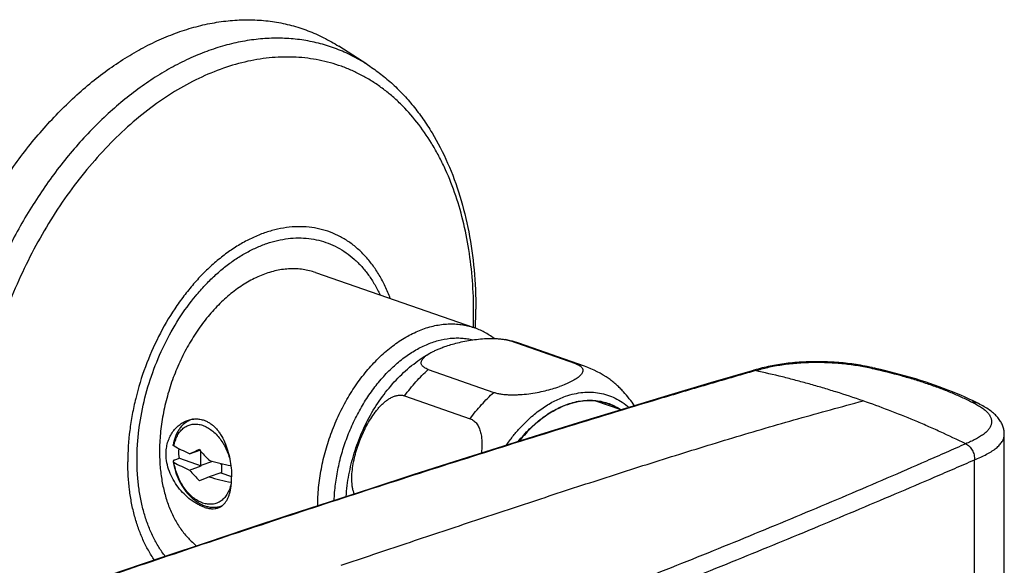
# Model space of a CAD drawing. Header units: millimetres. Extents: x 53 to 508, y -121 to 204.
# Tile 14 of 18: x 423 to 508, y 7 to 54. Entities that reach past the tile are written whole.
import ezdxf

# ---------------------------------------------------------------- set-up
doc = ezdxf.new("R2010")
doc.units = ezdxf.units.MM
doc.header["$LTSCALE"] = 23.1
doc.layers.get('0').update_dxf_attribs({"linetype": 'CONTINUOUS'})

msp = doc.modelspace()

# ---------------------------------------------------------------- linework, layer by layer
at = {"color": 7, "linetype": 'CONTINUOUS'}
for p, q in [((452.977, 50.651), (450.565, 52.195)), ((448.564, 32.663), (462.211, 27.906)), ((471.014, 24.783), (465.357, 26.755)), ((471.757, 24.579), (466.1, 26.551)), ((458.286, 24.29), (463.943, 22.318)), ((496.588, 24.453), (496.886, 24.387)), ((496.886, 24.387), (496.886, 24.387)), ((456.241, 22.012), (461.897, 20.04)), ((474.918, 20.806), (472.752, 21.561)), ((437.979, 20.007), (437.857, 19.964)), ((507.995, 3.019), (507.995, 18.669)), ((437.688, 17.017), (438.577, 17.327)), ((438.664, 16.002), (438.664, 17.224)), ((436.415, 16.487), (436.805, 16.623)), ((436.805, 16.623), (438.698, 15.963)), ((439.657, 16.348), (438.664, 16.002)), ((440.431, 16.101), (440.379, 16.16)), ((440.431, 16.147), (440.431, 15.386)), ((437.688, 15.611), (438.698, 15.963)), ((438.664, 16.002), (438.698, 15.963)), ((440.397, 15.371), (439.387, 15.019)), ((440.397, 15.371), (440.431, 15.386)), ((440.397, 15.371), (441.315, 15.051)), ((440.455, 12.5), (440.459, 12.503)), ((440.455, 12.5), (440.459, 12.503)), ((440.464, 12.507), (440.457, 12.504))]:
    msp.add_line(p, q, dxfattribs=at)
at = {"color": 9, "linetype": 'CONTINUOUS'}
for p, q in [((505.428, 0.626), (505.428, 16.491)), ((440.464, 12.507), (440.457, 12.504))]:
    msp.add_line(p, q, dxfattribs=at)
at = {"color": 7, "linetype": 'CONTINUOUS'}
for points in [[(496.588, 24.453), (496.378, 24.498), (496.174, 24.54), (495.974, 24.579), (495.778, 24.616), (495.586, 24.651), (495.396, 24.683), (495.208, 24.713), (495.021, 24.741), (494.836, 24.767), (494.651, 24.791), (494.466, 24.813), (494.28, 24.834), (494.093, 24.853), (493.904, 24.871), (493.713, 24.887), (493.52, 24.901), (493.326, 24.914), (493.129, 24.926), (492.931, 24.936), (492.731, 24.944), (492.531, 24.95), (492.329, 24.955), (492.126, 24.958), (491.922, 24.96), (491.718, 24.96), (491.515, 24.958), (491.311, 24.954), (491.108, 24.949), (490.905, 24.942), (490.704, 24.933), (490.504, 24.922), (490.306, 24.91), (490.11, 24.897), (489.916, 24.881), (489.724, 24.864), (489.535, 24.846), (489.348, 24.826), (489.165, 24.804), (488.985, 24.782), (488.807, 24.757), (488.631, 24.731), (488.458, 24.704), (488.287, 24.675), (488.118, 24.645), (487.949, 24.613), (487.78, 24.579), (487.612, 24.542), (487.442, 24.504), (487.271, 24.464), (487.099, 24.421), (486.925, 24.375), (486.748, 24.328), (486.569, 24.277), (486.385, 24.225), (486.245, 24.185)], [(486.246, 24.183), (482.644, 23.125), (478.994, 22.038), (475.298, 20.922), (471.587, 19.787), (467.896, 18.644), (464.224, 17.494), (460.577, 16.339), (456.958, 15.181), (453.383, 14.028), (449.822, 12.871), (446.249, 11.7), (442.676, 10.52), (439.106, 9.332), (435.541, 8.136), (431.983, 6.932), (428.433, 5.721), (424.893, 4.502), (421.365, 3.278)], [(505.641, 21.41), (505.308, 21.576), (504.96, 21.742), (504.607, 21.904), (504.247, 22.062), (503.882, 22.217), (503.512, 22.368), (503.135, 22.517), (502.754, 22.662), (502.367, 22.805), (501.974, 22.944), (501.576, 23.081), (501.172, 23.215), (500.763, 23.346), (500.349, 23.474), (499.93, 23.599), (499.506, 23.721), (499.078, 23.841), (498.645, 23.957), (498.208, 24.07), (497.767, 24.18), (497.321, 24.287), (496.886, 24.387)], [(507.996, 18.675), (507.995, 18.733), (507.991, 18.816), (507.984, 18.899), (507.973, 18.982), (507.959, 19.066), (507.941, 19.149), (507.92, 19.232), (507.896, 19.315), (507.867, 19.398), (507.836, 19.481), (507.8, 19.563), (507.76, 19.646), (507.716, 19.728), (507.668, 19.811), (507.616, 19.893), (507.56, 19.975), (507.5, 20.056), (507.436, 20.135), (507.369, 20.214), (507.297, 20.292), (507.222, 20.368), (507.144, 20.442), (507.061, 20.516), (506.975, 20.588), (506.885, 20.66), (506.791, 20.731), (506.693, 20.801), (506.591, 20.871), (506.484, 20.941), (506.373, 21.009), (506.259, 21.078), (506.141, 21.145), (506.019, 21.213), (505.893, 21.28), (505.764, 21.347), (505.642, 21.41)]]:
    msp.add_lwpolyline(points, dxfattribs=at)
at = {"color": 9, "linetype": 'CONTINUOUS'}
for centre, radius, start, end in [((423.708, 29.201), 38.493, 358.0905, 359.99725), ((464.211, 21.126), 5.744, 70.79581, 78.49149), ((469.872, 19.169), 5.729, 70.78593, 78.50136), ((501.165, 44.682), 20.803, 257.27834, 257.54069), ((496.815, 24.067), 0.327, 81.16474, 85.17929), ((496.816, 24.074), 0.321, 77.33788, 81.16001), ((438.43, 18.321), 1.74, 103.68877, 109.21253)]:
    msp.add_arc(centre, radius, start, end, dxfattribs=at)
at = {"color": 7, "linetype": 'CONTINUOUS'}
for centre, radius, start, end in [((422.631, 29.496), 39.757, 357.63294, 359.99602), ((463.287, 18.471), 8.556, 75.9723, 78.93595), ((463.294, 18.499), 8.527, 70.78551, 75.97092), ((468.928, 16.475), 8.583, 54.63372, 70.7547), ((470.786, 17.297), 4.797, 57.77996, 61.59306), ((472.241, 16.875), 4.716, 57.73223, 70.74732), ((441.615, 17.344), 4.86, 178.74381, 180.00117), ((492.955, -114.46), 142.62, 112.42924, 112.79968), ((451.662, 28.264), 17.054, 219.69454, 223.96345), ((441.74, 17.085), 1.632, 214.77787, 216.66633), ((450.629, 26.409), 16.854, 219.84192, 224.16721), ((490.135, -107.909), 132.992, 112.43235, 112.8278), ((441.496, 15.559), 1.03, 258.3947, 258.95166), ((434.743, 15.006), 6.572, 356.01612, 0.07851), ((439.742, 13.519), 1.244, 289.179, 304.9482)]:
    msp.add_arc(centre, radius, start, end, dxfattribs=at)
for points, knots in [([(413.844, 14.978), (413.844, 16.404), (413.958, 18.561), (414.32, 21.43), (414.83, 24.341), (415.729, 27.957), (417.202, 32.187), (419.046, 36.243), (421.225, 40.05), (423.306, 42.98), (425.103, 45.132), (426.497, 46.627), (427.939, 48.009), (429.424, 49.273), (430.944, 50.411), (432.493, 51.418), (434.063, 52.291), (435.646, 53.023), (437.236, 53.613), (438.825, 54.056), (440.404, 54.35), (441.968, 54.495), (443.507, 54.488), (445.015, 54.331), (446.484, 54.022), (447.906, 53.565), (449.276, 52.961), (450.144, 52.465), (450.565, 52.195)], [0, 0, 0, 0, 0.069408, 0.104862, 0.140695, 0.213111, 0.285919, 0.358339, 0.429614, 0.499034, 0.532863, 0.566007, 0.598408, 0.630021, 0.660812, 0.69076, 0.71986, 0.748123, 0.775577, 0.802271, 0.82827, 0.85366, 0.878546, 0.903049, 0.927301, 0.951447, 0.975631, 1, 1, 1, 1]), ([(452.977, 50.651), (453.351, 50.412), (454.081, 49.9), (455.115, 49.039), (456.09, 48.087), (457.001, 47.049), (457.847, 45.928), (458.895, 44.314), (460.027, 42.106), (461.081, 39.229), (461.838, 36.136), (462.291, 32.867), (462.388, 30.63), (462.388, 29.493)], [0, 0, 0, 0, 0.055108, 0.110779, 0.167151, 0.224351, 0.282494, 0.341679, 0.463431, 0.590128, 0.721923, 0.858679, 1, 1, 1, 1]), ([(448.564, 32.663), (448.39, 32.724), (448.034, 32.829), (447.486, 32.935), (446.925, 32.988), (446.353, 32.99), (445.772, 32.939), (444.981, 32.801), (443.981, 32.493), (442.803, 31.931), (441.652, 31.179), (440.546, 30.252), (439.501, 29.164), (438.535, 27.933), (437.663, 26.579), (436.9, 25.124), (436.257, 23.592), (435.745, 22.008), (435.372, 20.398), (435.145, 18.787), (435.093, 17.713), (435.093, 17.184)], [0, 0, 0, 0, 0.023756, 0.047636, 0.07176, 0.096242, 0.121182, 0.146671, 0.199539, 0.255308, 0.314159, 0.376058, 0.44079, 0.507993, 0.577187, 0.647809, 0.719237, 0.790817, 0.861889, 0.931815, 1, 1, 1, 1]), ([(463.962, 26.966), (463.696, 27.167), (463.135, 27.529), (462.524, 27.798), (462.211, 27.906)], [0, 0, 0, 0, 0.502157, 1, 1, 1, 1]), ([(459.7, 26.262), (459.878, 26.324), (460.249, 26.443), (460.828, 26.599), (461.447, 26.736), (462.104, 26.85), (462.795, 26.933), (463.391, 26.969), (463.876, 26.971), (464.238, 26.956), (464.59, 26.924), (464.818, 26.889), (464.929, 26.868)], [0, 0, 0, 0, 0.106608, 0.219558, 0.338773, 0.464233, 0.59567, 0.73191, 0.8009, 0.869465, 0.936382, 1, 1, 1, 1]), ([(464.929, 26.868), (465.005, 26.853), (465.149, 26.821), (465.29, 26.778), (465.357, 26.755)], [0, 0, 0, 0, 0.521334, 1, 1, 1, 1]), ([(451.198, 13.318), (451.24, 13.949), (451.402, 15.213), (451.861, 17.072), (452.527, 18.873), (453.387, 20.578), (454.427, 22.155), (455.634, 23.569), (456.992, 24.79), (457.997, 25.459), (458.518, 25.749)], [0, 0, 0, 0, 0.126486, 0.254262, 0.382378, 0.509818, 0.635694, 0.759411, 0.880774, 1, 1, 1, 1]), ([(458.286, 24.29), (458.223, 24.312), (458.108, 24.358), (457.955, 24.44), (457.834, 24.529), (457.747, 24.623), (457.692, 24.722), (457.668, 24.824), (457.672, 24.925), (457.701, 25.025), (457.75, 25.122), (457.818, 25.218), (457.903, 25.311), (458.002, 25.403), (458.115, 25.493), (458.285, 25.613), (458.422, 25.696), (458.518, 25.749)], [0, 0, 0, 0, 0.091707, 0.171497, 0.239725, 0.297921, 0.348646, 0.395109, 0.440513, 0.487398, 0.537369, 0.591253, 0.649358, 0.711703, 0.778153, 0.848508, 1, 1, 1, 1]), ([(458.518, 25.749), (458.604, 25.797), (458.786, 25.891), (459.072, 26.021), (459.379, 26.146), (459.591, 26.224), (459.7, 26.262)], [0, 0, 0, 0, 0.230216, 0.474334, 0.731211, 1, 1, 1, 1]), ([(471.014, 24.783), (471.059, 24.767), (471.144, 24.735), (471.263, 24.679), (471.364, 24.619), (471.449, 24.556), (471.517, 24.49), (471.569, 24.422), (471.605, 24.352), (471.625, 24.281), (471.631, 24.21), (471.622, 24.115), (471.587, 24.021), (471.535, 23.932), (471.468, 23.839), (471.362, 23.726), (471.21, 23.598), (471.034, 23.474), (470.836, 23.353), (470.62, 23.236), (470.386, 23.123), (470.047, 22.975), (469.781, 22.875), (469.599, 22.811)], [0, 0, 0, 0, 0.04155, 0.079363, 0.113406, 0.143831, 0.170978, 0.195361, 0.217632, 0.238523, 0.258774, 0.279039, 0.321436, 0.344278, 0.36839, 0.420587, 0.478087, 0.540578, 0.607662, 0.678947, 0.754087, 0.832791, 1, 1, 1, 1]), ([(476.091, 21.162), (475.945, 21.368), (475.635, 21.784), (475.21, 22.282), (474.836, 22.673), (474.538, 22.959), (474.225, 23.229), (474.007, 23.396), (473.896, 23.475)], [0, 0, 0, 0, 0.236847, 0.48534, 0.613286, 0.742762, 0.872405, 1, 1, 1, 1]), ([(463.943, 22.318), (464.044, 22.283), (464.264, 22.223), (464.615, 22.161), (464.993, 22.121), (465.387, 22.103), (465.785, 22.104), (466.309, 22.126), (466.944, 22.187), (467.674, 22.302), (468.359, 22.446), (468.997, 22.614), (469.404, 22.743), (469.599, 22.811)], [0, 0, 0, 0, 0.056033, 0.11861, 0.185406, 0.254334, 0.32385, 0.392938, 0.5276, 0.656009, 0.777588, 0.892276, 1, 1, 1, 1]), ([(451.897, 13.545), (451.861, 13.64), (451.799, 13.838), (451.737, 14.145), (451.699, 14.465), (451.68, 14.906), (451.706, 15.468), (451.801, 16.145), (451.948, 16.823), (452.141, 17.494), (452.374, 18.156), (452.646, 18.803), (452.956, 19.432), (453.305, 20.036), (453.631, 20.512), (453.916, 20.869), (454.14, 21.121), (454.376, 21.355), (454.623, 21.566), (454.882, 21.751), (455.15, 21.901), (455.426, 22.012), (455.705, 22.074), (455.937, 22.078), (456.114, 22.051), (456.199, 22.027), (456.241, 22.012)], [0, 0, 0, 0, 0.028773, 0.058437, 0.088846, 0.119862, 0.183248, 0.247919, 0.313404, 0.379385, 0.445634, 0.511964, 0.578187, 0.644071, 0.709289, 0.741511, 0.773361, 0.804732, 0.835493, 0.865486, 0.894541, 0.922501, 0.949285, 0.974987, 0.987552, 1, 1, 1, 1]), ([(470.307, 21.253), (469.924, 21.119), (469.158, 20.772), (468.072, 20.06), (467.037, 19.159), (466.409, 18.459), (466.108, 18.085)], [0, 0, 0, 0, 0.22844, 0.471569, 0.729199, 1, 1, 1, 1]), ([(473.796, 21.327), (473.662, 21.374), (473.389, 21.455), (472.969, 21.539), (472.539, 21.586), (471.95, 21.599), (471.194, 21.517), (470.602, 21.356), (470.307, 21.253)], [0, 0, 0, 0, 0.119664, 0.239883, 0.361199, 0.484121, 0.73639, 1, 1, 1, 1]), ([(435.658, 16.986), (435.658, 17.155), (435.681, 17.489), (435.782, 17.972), (435.949, 18.423), (436.174, 18.832), (436.451, 19.192), (436.772, 19.495), (437.128, 19.736), (437.386, 19.853), (437.518, 19.899)], [0, 0, 0, 0, 0.137563, 0.271438, 0.401567, 0.528003, 0.650865, 0.770316, 0.886578, 1, 1, 1, 1]), ([(437.857, 19.964), (437.753, 19.928), (437.549, 19.837), (437.268, 19.652), (437.015, 19.423), (436.795, 19.154), (436.61, 18.851), (436.406, 18.4), (436.311, 18.032), (436.271, 17.781)], [0, 0, 0, 0, 0.117198, 0.235183, 0.354756, 0.476705, 0.601755, 0.730496, 1, 1, 1, 1]), ([(437.518, 19.899), (437.632, 19.939), (437.866, 20), (438.226, 20.033), (438.586, 20.005), (438.819, 19.945), (438.933, 19.905)], [0, 0, 0, 0, 0.25219, 0.50138, 0.749745, 1, 1, 1, 1]), ([(438.933, 19.905), (439.027, 19.872), (439.212, 19.793), (439.476, 19.636), (439.725, 19.443), (439.959, 19.217), (440.174, 18.959), (440.442, 18.572), (440.727, 18.027), (440.988, 17.312), (441.175, 16.555), (441.288, 15.785), (441.315, 15.268), (441.315, 15.015)], [0, 0, 0, 0, 0.051899, 0.104994, 0.159625, 0.216047, 0.274419, 0.3348, 0.461252, 0.594136, 0.730807, 0.867558, 1, 1, 1, 1]), ([(461.897, 20.04), (461.954, 20.021), (462.065, 19.971), (462.218, 19.87), (462.355, 19.744), (462.476, 19.597), (462.581, 19.432), (462.701, 19.189), (462.811, 18.855), (462.888, 18.429), (462.919, 17.983), (462.913, 17.525), (462.886, 17.218), (462.868, 17.064)], [0, 0, 0, 0, 0.053813, 0.10804, 0.163243, 0.219811, 0.277953, 0.337724, 0.461777, 0.591133, 0.724602, 0.861159, 1, 1, 1, 1]), ([(435.093, 17.184), (435.093, 16.753), (435.126, 15.906), (435.283, 14.668), (435.544, 13.495), (435.906, 12.4), (436.364, 11.397), (436.916, 10.497), (437.553, 9.71), (438.039, 9.26), (438.293, 9.059)], [0, 0, 0, 0, 0.143125, 0.281491, 0.414608, 0.542181, 0.66415, 0.780722, 0.892401, 1, 1, 1, 1]), ([(436.342, 17.68), (436.33, 17.687), (436.309, 17.701), (436.285, 17.726), (436.271, 17.753), (436.27, 17.772), (436.271, 17.781)], [0, 0, 0, 0, 0.314302, 0.576768, 0.79792, 1, 1, 1, 1]), ([(437.688, 17.017), (437.447, 17.117), (436.99, 17.322), (436.548, 17.558), (436.342, 17.68)], [0, 0, 0, 0, 0.520825, 1, 1, 1, 1]), ([(436.805, 16.623), (436.797, 16.684), (436.768, 16.923), (436.754, 17.164), (436.754, 17.344)], [0, 0, 0, 0, 0.253764, 1, 1, 1, 1]), ([(438.933, 12.407), (438.837, 12.44), (438.642, 12.519), (438.353, 12.666), (438.063, 12.843), (437.671, 13.122), (437.2, 13.536), (436.691, 14.116), (436.256, 14.771), (435.922, 15.482), (435.709, 16.226), (435.658, 16.736), (435.658, 16.986)], [0, 0, 0, 0, 0.051359, 0.105831, 0.163138, 0.222921, 0.348231, 0.478605, 0.611136, 0.743409, 0.873501, 1, 1, 1, 1]), ([(436.415, 16.487), (436.393, 16.479), (436.361, 16.467), (436.325, 16.445), (436.304, 16.428), (436.287, 16.411), (436.276, 16.393), (436.27, 16.375), (436.27, 16.362), (436.271, 16.356)], [0, 0, 0, 0, 0.339581, 0.484342, 0.612295, 0.724551, 0.823549, 0.913433, 1, 1, 1, 1]), ([(436.271, 16.356), (436.314, 16.064), (436.447, 15.484), (436.776, 14.66), (437.223, 13.913), (437.684, 13.376), (438.094, 13.021), (438.413, 12.798), (438.745, 12.62), (439.087, 12.489), (439.435, 12.408), (439.784, 12.381), (440.128, 12.41), (440.35, 12.467), (440.457, 12.504)], [0, 0, 0, 0, 0.13843, 0.277599, 0.413971, 0.544559, 0.607148, 0.667763, 0.72646, 0.783409, 0.838881, 0.893219, 0.946798, 1, 1, 1, 1]), ([(436.271, 16.356), (436.272, 16.349), (436.277, 16.333), (436.292, 16.312), (436.314, 16.292), (436.332, 16.28), (436.342, 16.274)], [0, 0, 0, 0, 0.201977, 0.429703, 0.694009, 1, 1, 1, 1]), ([(436.342, 16.274), (436.548, 16.152), (436.99, 15.916), (437.447, 15.711), (437.688, 15.611)], [0, 0, 0, 0, 0.479175, 1, 1, 1, 1]), ([(441.256, 15.963), (440.934, 16.029), (440.308, 16.171), (439.687, 16.337), (439.387, 16.425)], [0, 0, 0, 0, 0.512063, 1, 1, 1, 1]), ([(439.387, 15.019), (439.693, 14.93), (440.324, 14.76), (440.961, 14.617), (441.289, 14.55)], [0, 0, 0, 0, 0.487766, 1, 1, 1, 1]), ([(440.459, 12.503), (440.521, 12.546), (440.64, 12.648), (440.796, 12.832), (440.931, 13.048), (441.045, 13.296), (441.14, 13.573), (441.214, 13.876), (441.269, 14.205), (441.291, 14.432), (441.299, 14.549)], [0, 0, 0, 0, 0.100112, 0.204652, 0.315703, 0.434737, 0.562617, 0.699648, 0.845646, 1, 1, 1, 1]), ([(438.933, 12.407), (439.043, 12.369), (439.258, 12.307), (439.577, 12.262), (439.876, 12.271), (440.064, 12.314), (440.151, 12.345)], [0, 0, 0, 0, 0.281013, 0.53895, 0.776746, 1, 1, 1, 1])]:
    msp.add_open_spline(points, degree=3, knots=knots, dxfattribs=at)
at = {"color": 9, "linetype": 'CONTINUOUS'}
for points, knots in [([(452.977, 50.651), (452.564, 50.915), (451.714, 51.401), (450.373, 51.993), (448.98, 52.441), (447.541, 52.743), (446.065, 52.897), (444.557, 52.903), (443.026, 52.762), (441.479, 52.473), (439.924, 52.039), (438.367, 51.462), (436.816, 50.745), (435.279, 49.891), (433.762, 48.904), (432.273, 47.789), (430.819, 46.552), (428.915, 44.727), (426.667, 42.17), (424.244, 38.757), (422.11, 35.029), (420.304, 31.057), (418.861, 26.915), (417.808, 22.68), (417.165, 18.434), (417.016, 15.601), (417.016, 14.204)], [0, 0, 0, 0, 0.02437, 0.048556, 0.072702, 0.096955, 0.121459, 0.146347, 0.171738, 0.197738, 0.224433, 0.251888, 0.280152, 0.309254, 0.339203, 0.369995, 0.40161, 0.434013, 0.500964, 0.570387, 0.641665, 0.714089, 0.7869, 0.859319, 0.930588, 1, 1, 1, 1]), ([(462.201, 29.199), (462.201, 30.123), (462.135, 31.944), (461.827, 34.614), (461.316, 37.162), (460.606, 39.562), (459.845, 41.44), (459.142, 42.843), (458.393, 44.15), (457.351, 45.657), (456.152, 46.999), (455.119, 47.943), (454.316, 48.582), (453.479, 49.157), (452.611, 49.665), (451.713, 50.106), (450.789, 50.477), (449.841, 50.78), (448.87, 51.011), (447.879, 51.172), (446.871, 51.262), (445.847, 51.28), (444.455, 51.209), (442.685, 50.936), (440.562, 50.328), (438.44, 49.445), (436.342, 48.295), (434.286, 46.891), (432.292, 45.244), (430.379, 43.373), (428.564, 41.293), (426.864, 39.026), (425.297, 36.593), (423.876, 34.017), (422.615, 31.323), (421.527, 28.537), (420.622, 25.684), (419.908, 22.794), (419.392, 19.892), (419.08, 17.008), (419.008, 15.091), (419.008, 14.143)], [0, 0, 0, 0, 0.0344, 0.067768, 0.100003, 0.131035, 0.160838, 0.175288, 0.189442, 0.216897, 0.24334, 0.256246, 0.268971, 0.281548, 0.29401, 0.306391, 0.31873, 0.331064, 0.34343, 0.355867, 0.368409, 0.381091, 0.393944, 0.420263, 0.447571, 0.476003, 0.505639, 0.536505, 0.568579, 0.601798, 0.636064, 0.671249, 0.707201, 0.743746, 0.780701, 0.817869, 0.855051, 0.892046, 0.928658, 0.964701, 1, 1, 1, 1]), ([(455.01, 30.417), (454.879, 30.774), (454.592, 31.463), (454.078, 32.436), (453.49, 33.323), (452.834, 34.115), (452.114, 34.808), (451.335, 35.397), (450.503, 35.875), (449.623, 36.24), (448.704, 36.488), (447.751, 36.618), (446.773, 36.629), (445.776, 36.522), (444.769, 36.296), (443.758, 35.955), (442.751, 35.5), (441.754, 34.936), (440.776, 34.267), (439.822, 33.497), (438.901, 32.632), (438.018, 31.679), (437.18, 30.644), (436.122, 29.153), (434.95, 27.133), (433.821, 24.537), (433.124, 22.268), (432.727, 20.423), (432.443, 18.598), (432.353, 17.221), (432.353, 16.312)], [0, 0, 0, 0, 0.029906, 0.058751, 0.086589, 0.11351, 0.139641, 0.165143, 0.190212, 0.215065, 0.239929, 0.265034, 0.290595, 0.316802, 0.343815, 0.371757, 0.400713, 0.430732, 0.46183, 0.493989, 0.527165, 0.561289, 0.596271, 0.632003, 0.705187, 0.779774, 0.854564, 0.89167, 0.928375, 1, 1, 1, 1]), ([(433.15, 16.506), (433.15, 16.919), (433.176, 17.751), (433.331, 19.434), (433.714, 21.55), (434.456, 24.039), (435.464, 26.43), (436.711, 28.658), (437.934, 30.348), (439.005, 31.561), (439.835, 32.385), (440.696, 33.127), (441.582, 33.782), (442.487, 34.345), (443.405, 34.812), (444.329, 35.18), (445.254, 35.447), (446.172, 35.609), (447.079, 35.667), (447.967, 35.619), (448.829, 35.465), (449.661, 35.207), (450.455, 34.846), (451.206, 34.385), (451.908, 33.827), (452.558, 33.177), (453.149, 32.439), (453.679, 31.618), (453.984, 31.03), (454.126, 30.725)], [0, 0, 0, 0, 0.03544, 0.071534, 0.145156, 0.219825, 0.294401, 0.367747, 0.438809, 0.473213, 0.506728, 0.539282, 0.570822, 0.601321, 0.630777, 0.65922, 0.686712, 0.713349, 0.73926, 0.764609, 0.789582, 0.814389, 0.839245, 0.864365, 0.889948, 0.916172, 0.943185, 0.971101, 1, 1, 1, 1]), ([(448.74, 12.516), (448.743, 13.045), (448.801, 14.115), (449.035, 15.721), (449.413, 17.326), (449.929, 18.902), (450.575, 20.426), (451.34, 21.872), (452.212, 23.217), (453.177, 24.44), (454.22, 25.52), (455.324, 26.44), (456.472, 27.185), (457.645, 27.743), (458.642, 28.047), (459.43, 28.183), (460.008, 28.233), (460.578, 28.231), (461.137, 28.177), (461.683, 28.072), (462.038, 27.967), (462.211, 27.906)], [0, 0, 0, 0, 0.068314, 0.138334, 0.209465, 0.281072, 0.352498, 0.423097, 0.492251, 0.559404, 0.624082, 0.685929, 0.744735, 0.80047, 0.853318, 0.878802, 0.903741, 0.928224, 0.952352, 0.976238, 1, 1, 1, 1]), ([(450.164, 12.982), (450.181, 13.449), (450.259, 14.394), (450.496, 15.805), (450.853, 17.211), (451.325, 18.59), (451.903, 19.921), (452.581, 21.187), (453.347, 22.367), (454.191, 23.445), (455.102, 24.405), (456.064, 25.233), (457.066, 25.916), (458.092, 26.445), (459.128, 26.811), (459.997, 26.977), (460.678, 27.02), (461.176, 27.009), (461.665, 26.954), (461.985, 26.889), (462.142, 26.85)], [0, 0, 0, 0, 0.068517, 0.138497, 0.209394, 0.28063, 0.351616, 0.421769, 0.490539, 0.557423, 0.621993, 0.683917, 0.742985, 0.799139, 0.852494, 0.903364, 0.928043, 0.952312, 0.976263, 1, 1, 1, 1]), ([(486.523, 24.189), (486.698, 24.239), (487.053, 24.339), (487.602, 24.479), (488.182, 24.602), (489.012, 24.743), (490.102, 24.863), (491.446, 24.925), (492.58, 24.912), (493.481, 24.861), (494.142, 24.802), (494.784, 24.725), (495.405, 24.628), (496.002, 24.516), (496.392, 24.432), (496.584, 24.39)], [0, 0, 0, 0, 0.053419, 0.108887, 0.167243, 0.22839, 0.357114, 0.490554, 0.624947, 0.691436, 0.756811, 0.820586, 0.882356, 0.941999, 1, 1, 1, 1]), ([(486.523, 24.189), (485.12, 23.786), (482.321, 22.971), (476.752, 21.319), (469.842, 19.215), (461.614, 16.634), (453.459, 14.015), (445.372, 11.373), (434.714, 7.829), (421.563, 3.334), (406.009, -2.192), (393.238, -6.9), (383.161, -10.711), (376.939, -13.119), (372.004, -15.07), (368.332, -16.544), (364.684, -18.033), (362.263, -19.039), (361.057, -19.545)], [0, 0, 0, 0, 0.032955, 0.06579, 0.131106, 0.195971, 0.260399, 0.324405, 0.387989, 0.513878, 0.638052, 0.760499, 0.821068, 0.881185, 0.911069, 0.940834, 0.970479, 1, 1, 1, 1]), ([(456.241, 22.012), (456.549, 22.432), (457.193, 23.228), (457.914, 23.955), (458.286, 24.29)], [0, 0, 0, 0, 0.509688, 1, 1, 1, 1]), ([(486.523, 24.189), (486.477, 24.2), (486.384, 24.21), (486.292, 24.197), (486.248, 24.184)], [0, 0, 0, 0, 0.509622, 1, 1, 1, 1]), ([(495.815, 21.577), (495.037, 21.849), (493.873, 22.235), (492.317, 22.71), (491.162, 23.042), (490.005, 23.356), (488.462, 23.751), (487.3, 24.021), (486.523, 24.189)], [0, 0, 0, 0, 0.255832, 0.380998, 0.505271, 0.62931, 0.753248, 1, 1, 1, 1]), ([(496.584, 24.39), (496.618, 24.402), (496.687, 24.419), (496.758, 24.415), (496.792, 24.408)], [0, 0, 0, 0, 0.515839, 1, 1, 1, 1]), ([(496.584, 24.39), (496.62, 24.39), (496.671, 24.394), (496.733, 24.399), (496.76, 24.4), (496.772, 24.401)], [0, 0, 0, 0, 0.577094, 0.807053, 1, 1, 1, 1]), ([(496.842, 24.393), (496.815, 24.396), (496.758, 24.393), (496.704, 24.379), (496.677, 24.369)], [0, 0, 0, 0, 0.495068, 1, 1, 1, 1]), ([(496.677, 24.369), (497.489, 24.188), (498.681, 23.89), (500.228, 23.437), (501.323, 23.084), (502.369, 22.714), (503.363, 22.325), (504.304, 21.919), (504.906, 21.629), (505.197, 21.48)], [0, 0, 0, 0, 0.276579, 0.408574, 0.536165, 0.659234, 0.777627, 0.891205, 1, 1, 1, 1]), ([(496.772, 24.401), (496.786, 24.401), (496.815, 24.401), (496.843, 24.396), (496.857, 24.393)], [0, 0, 0, 0, 0.502755, 1, 1, 1, 1]), ([(461.897, 20.04), (462.206, 20.46), (462.849, 21.256), (463.57, 21.983), (463.943, 22.318)], [0, 0, 0, 0, 0.509688, 1, 1, 1, 1]), ([(470.13, 21.977), (470.376, 22.063), (470.87, 22.205), (471.618, 22.327), (472.355, 22.351), (473.072, 22.276), (473.763, 22.104), (474.422, 21.835), (475.042, 21.473), (475.421, 21.176), (475.601, 21.014)], [0, 0, 0, 0, 0.133954, 0.263222, 0.38865, 0.511306, 0.632429, 0.753362, 0.87546, 1, 1, 1, 1]), ([(450.757, 7.383), (452.634, 8.017), (455.45, 8.963), (459.207, 10.219), (462.024, 11.156), (464.842, 12.091), (467.659, 13.021), (470.476, 13.946), (474.229, 15.167), (478.919, 16.665), (484.548, 18.399), (490.175, 20.048), (493.935, 21.081), (495.815, 21.577)], [0, 0, 0, 0, 0.125795, 0.188656, 0.251496, 0.314317, 0.377115, 0.439873, 0.502574, 0.627725, 0.75243, 0.876558, 1, 1, 1, 1]), ([(465.015, 17.742), (465.191, 17.998), (465.555, 18.492), (466.233, 19.298), (467.056, 20.123), (468.04, 20.911), (469.061, 21.54), (469.774, 21.853), (470.13, 21.977)], [0, 0, 0, 0, 0.13794, 0.272799, 0.468376, 0.655049, 0.832247, 1, 1, 1, 1]), ([(466.053, 18.067), (466.357, 18.449), (466.839, 18.991), (467.537, 19.64), (468.237, 20.211), (469.141, 20.807), (469.918, 21.16), (470.307, 21.296)], [0, 0, 0, 0, 0.270902, 0.401568, 0.52871, 0.771767, 1, 1, 1, 1]), ([(470.307, 21.296), (470.51, 21.367), (470.918, 21.487), (471.536, 21.602), (472.147, 21.646), (472.745, 21.62), (473.327, 21.523), (473.888, 21.355), (474.424, 21.119), (474.761, 20.919), (474.923, 20.808)], [0, 0, 0, 0, 0.134187, 0.264193, 0.390632, 0.514275, 0.63602, 0.756863, 0.877845, 1, 1, 1, 1]), ([(504.666, 17.874), (503.936, 18.233), (502.837, 18.753), (501.357, 19.411), (499.879, 20.04), (498.037, 20.776), (496.552, 21.319), (495.815, 21.577)], [0, 0, 0, 0, 0.253992, 0.380138, 0.505964, 0.755884, 1, 1, 1, 1]), ([(505.197, 21.48), (505.265, 21.446), (505.397, 21.378), (505.591, 21.273), (505.775, 21.167), (506.004, 21.025), (506.214, 20.877), (506.401, 20.72), (506.522, 20.604), (506.627, 20.485), (506.716, 20.365), (506.787, 20.244), (506.841, 20.121), (506.878, 19.998), (506.898, 19.874), (506.901, 19.75), (506.886, 19.627), (506.855, 19.504), (506.789, 19.337), (506.663, 19.131), (506.451, 18.898), (506.232, 18.716), (506.031, 18.574), (505.803, 18.429), (505.49, 18.256), (505.087, 18.062), (504.808, 17.937), (504.666, 17.874)], [0, 0, 0, 0, 0.040343, 0.079674, 0.117833, 0.154631, 0.223454, 0.255295, 0.285321, 0.313527, 0.340033, 0.365032, 0.38878, 0.411585, 0.433776, 0.455704, 0.477733, 0.500217, 0.523475, 0.573315, 0.629016, 0.691459, 0.725281, 0.760754, 0.836269, 0.916724, 1, 1, 1, 1]), ([(505.197, 21.48), (505.234, 21.485), (505.31, 21.49), (505.423, 21.482), (505.535, 21.457), (505.607, 21.428), (505.641, 21.41)], [0, 0, 0, 0, 0.245652, 0.49418, 0.74529, 1, 1, 1, 1]), ([(436.342, 17.68), (436.369, 17.84), (436.443, 18.146), (436.617, 18.569), (436.847, 18.931), (437.086, 19.177), (437.298, 19.332), (437.465, 19.426), (437.64, 19.498), (437.824, 19.55), (438.013, 19.579), (438.275, 19.588), (438.615, 19.542), (439.021, 19.4), (439.42, 19.175), (439.803, 18.874), (440.16, 18.504), (440.483, 18.074), (440.765, 17.595), (440.997, 17.08), (441.116, 16.719), (441.166, 16.536)], [0, 0, 0, 0, 0.065344, 0.126588, 0.183864, 0.237779, 0.263842, 0.28951, 0.314978, 0.340451, 0.366132, 0.392216, 0.446192, 0.503548, 0.564879, 0.630308, 0.699562, 0.772051, 0.846953, 0.923292, 1, 1, 1, 1]), ([(504.666, 17.874), (504.385, 17.749), (503.823, 17.501), (502.694, 17.003), (500.706, 16.13), (497.843, 14.887), (494.377, 13.402), (489.687, 11.423), (483.737, 8.968), (478.939, 7.048), (476.518, 6.094)], [0, 0, 0, 0, 0.030191, 0.060462, 0.121238, 0.243693, 0.367284, 0.491931, 0.744148, 1, 1, 1, 1]), ([(504.666, 17.874), (504.721, 17.848), (504.831, 17.785), (504.981, 17.659), (505.116, 17.505), (505.233, 17.327), (505.325, 17.13), (505.392, 16.921), (505.428, 16.707), (505.432, 16.562), (505.428, 16.491)], [0, 0, 0, 0, 0.109989, 0.22711, 0.350447, 0.478402, 0.609262, 0.741041, 0.87184, 1, 1, 1, 1]), ([(505.428, 16.491), (505.605, 16.568), (505.953, 16.72), (506.375, 16.921), (506.69, 17.092), (506.906, 17.222), (507.106, 17.354), (507.287, 17.491), (507.449, 17.63), (507.632, 17.815), (507.784, 18.009), (507.894, 18.214), (507.952, 18.364), (507.988, 18.517), (507.995, 18.619), (507.995, 18.669)], [0, 0, 0, 0, 0.164167, 0.321745, 0.396461, 0.467904, 0.535756, 0.599797, 0.660083, 0.716804, 0.820366, 0.867965, 0.91333, 0.957079, 1, 1, 1, 1]), ([(434.651, 7.834), (434.463, 8.107), (434.108, 8.682), (433.647, 9.603), (433.252, 10.592), (432.926, 11.642), (432.671, 12.747), (432.423, 14.304), (432.353, 15.504), (432.353, 16.312)], [0, 0, 0, 0, 0.111627, 0.227029, 0.346357, 0.469653, 0.596862, 0.727839, 1, 1, 1, 1]), ([(435.581, 8.149), (435.383, 8.409), (435.008, 8.96), (434.521, 9.853), (434.103, 10.821), (433.757, 11.856), (433.487, 12.951), (433.292, 14.098), (433.175, 15.289), (433.15, 16.097), (433.15, 16.506)], [0, 0, 0, 0, 0.110776, 0.22548, 0.344337, 0.467435, 0.594741, 0.726112, 0.861306, 1, 1, 1, 1]), ([(441.289, 14.55), (441.26, 14.38), (441.181, 14.056), (440.989, 13.611), (440.773, 13.293), (440.571, 13.083), (440.409, 12.95), (440.236, 12.84), (440.052, 12.754), (439.859, 12.692), (439.658, 12.655), (439.452, 12.644), (439.167, 12.662), (438.8, 12.751), (438.37, 12.953), (437.955, 13.245), (437.565, 13.617), (437.211, 14.061), (436.903, 14.562), (436.649, 15.108), (436.457, 15.681), (436.372, 16.076), (436.342, 16.274)], [0, 0, 0, 0, 0.06435, 0.124385, 0.180305, 0.206983, 0.23297, 0.258451, 0.283636, 0.308751, 0.334026, 0.359684, 0.385924, 0.440726, 0.499472, 0.562528, 0.629745, 0.700562, 0.774116, 0.849336, 0.925037, 1, 1, 1, 1]), ([(477.215, 4.782), (479.635, 5.734), (484.432, 7.65), (490.383, 10.095), (495.081, 12.063), (498.559, 13.537), (501.437, 14.768), (503.439, 15.631), (504.577, 16.123), (505.144, 16.369), (505.428, 16.491)], [0, 0, 0, 0, 0.255361, 0.50726, 0.63187, 0.755552, 0.878274, 0.939263, 0.969664, 1, 1, 1, 1])]:
    msp.add_open_spline(points, degree=3, knots=knots, dxfattribs=at)

doc.saveas('drawing.dxf')
